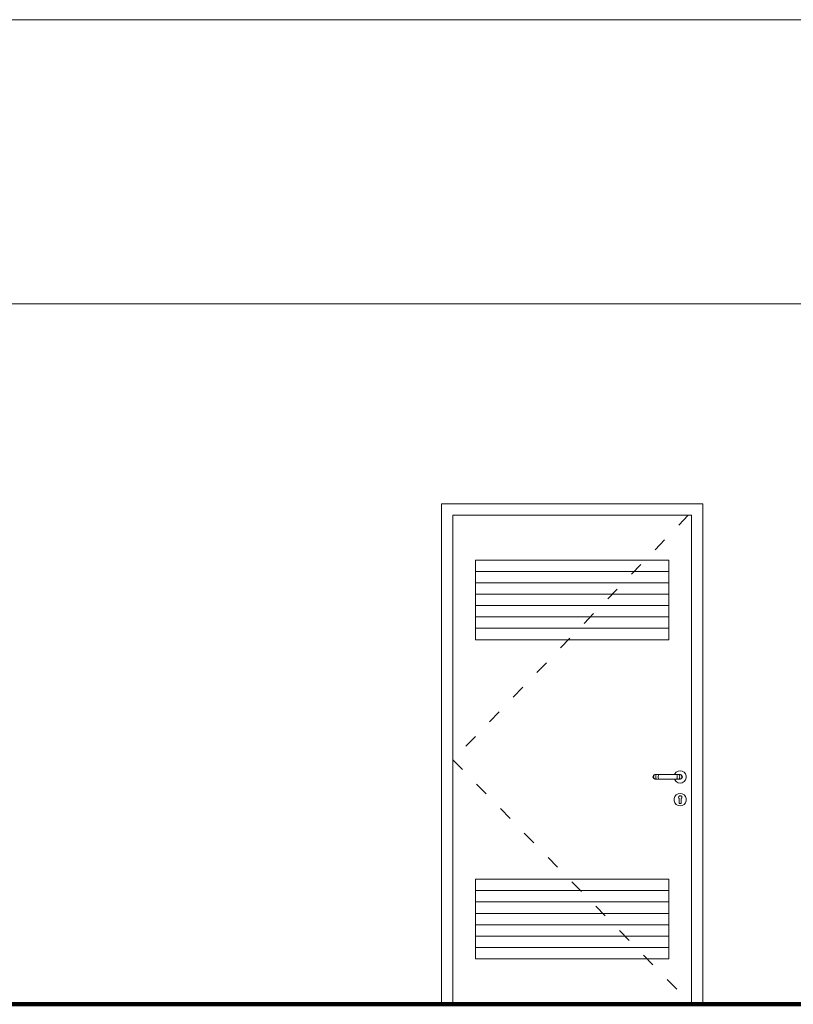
# Model space of a CAD drawing. Header units: millimetres. Extents: x 98865 to 469195, y -12752 to 43452.
# Tile 75 of 98: x 330890 to 334293, y -9900 to -5570. Entities that reach past the tile are written whole.
import ezdxf

# ---------------------------------------------------------------- set-up
doc = ezdxf.new("R2010")
doc.units = ezdxf.units.MM
doc.header["$LTSCALE"] = 0.05
doc.linetypes.add('ACAD_ISO03W100', pattern=[30, 12, -18])
doc.layers.get('0').update_dxf_attribs({"lineweight": 0})
doc.layers.add('013 Door & Window', color=7, linetype='Continuous', lineweight=9)
doc.layers.add('CMP door mark', color=1, linetype='Continuous', lineweight=0)

msp = doc.modelspace()

# ---------------------------------------------------------------- linework, layer by layer
at = {"lineweight": 100}
msp.add_line((124014.4, -9899.9), (467117.4, -9899.9), dxfattribs=at)
at = {"color": 7, "lineweight": 0}
for points in [[(156447.9, -5570), (436414.4, -5570)], [(156447.9, -6820), (436364.4, -6820)]]:
    msp.add_lwpolyline(points, dxfattribs=at)
at = {"lineweight": 0}
msp.add_lwpolyline([(354968.4, -9899.9), (299823.4, -9899.9)], dxfattribs=at)
at = {"layer": '013 Door & Window', "color": 7, "lineweight": 13}
for p, q in [((332745.1, -7699.5, 9.7), (332745.1, -9899.9, 9.7)), ((333895.1, -7699.5, 9.7), (332745.1, -7699.5, 9.7)), ((332795.1, -7749.5, 9.7), (333845.1, -7749.5, 9.7)), ((333845.1, -7749.5, 9.7), (333845.1, -9899.9, 9.7))]:
    msp.add_line(p, q, dxfattribs=at)
at = {"layer": '013 Door & Window', "color": 7, "linetype": 'Continuous', "lineweight": 13}
for p, q in [((333895.1, -9899.9, 9.7), (333895.1, -7699.5, 9.7)), ((332795.1, -9899.9, 9.7), (332795.1, -7749.5, 9.7)), ((333895.1, -9899.9, 9.7), (332745.1, -9899.9, 9.7))]:
    msp.add_line(p, q, dxfattribs=at)
at = {"layer": '013 Door & Window', "color": 8}
for p, q in [((333745.1, -7996.4, 9.7), (332895.1, -7996.4, 9.7)), ((333745.1, -8046.4, 9.7), (332895.1, -8046.4, 9.7)), ((333745.1, -8096.4, 9.7), (332895.1, -8096.4, 9.7)), ((333745.1, -8146.4, 9.7), (332895.1, -8146.4, 9.7)), ((333745.1, -8196.4, 9.7), (332895.1, -8196.4, 9.7)), ((333745.1, -8246.4, 9.7), (332895.1, -8246.4, 9.7)), ((333745.1, -9399.9, 9.7), (332895.1, -9399.9, 9.7)), ((333745.1, -9449.9, 9.7), (332895.1, -9449.9, 9.7)), ((333745.1, -9499.9, 9.7), (332895.1, -9499.9, 9.7)), ((333745.1, -9549.9, 9.7), (332895.1, -9549.9, 9.7)), ((333745.1, -9599.9, 9.7), (332895.1, -9599.9, 9.7)), ((333745.1, -9649.9, 9.7), (332895.1, -9649.9, 9.7))]:
    msp.add_line(p, q, dxfattribs=at)
at = {"layer": '013 Door & Window', "color": 7, "lineweight": 0}
for p, q in [((333785.9, -8874.5, 9.7), (333777.8, -8879.2, 9.7)), ((333795.1, -8872.9, 9.7), (333785.9, -8874.5, 9.7)), ((333804.4, -8874.5, 9.7), (333795.1, -8872.9, 9.7)), ((333812.5, -8879.2, 9.7), (333804.4, -8874.5, 9.7)), ((333675.8, -8896.5, 9.7), (333675.1, -8899.9, 9.7)), ((333675.1, -8899.9, 9.7), (333675.8, -8903.3, 9.7)), ((333677.5, -8893.5, 9.7), (333675.8, -8896.5, 9.7)), ((333675.8, -8903.3, 9.7), (333677.5, -8906.3, 9.7)), ((333680.1, -8891.2, 9.7), (333677.5, -8893.5, 9.7)), ((333677.5, -8906.3, 9.7), (333680.1, -8908.5, 9.7)), ((333678.2, -8899.9, 9.7), (333678.7, -8896.5, 9.7)), ((333678.7, -8896.5, 9.7), (333678.2, -8899.9, 9.7)), ((333678.7, -8903.3, 9.7), (333678.2, -8899.9, 9.7)), ((333678.2, -8899.9, 9.7), (333678.7, -8903.3, 9.7)), ((333678.7, -8896.5, 9.7), (333680.3, -8893.5, 9.7)), ((333680.3, -8893.5, 9.7), (333678.7, -8896.5, 9.7)), ((333680.3, -8906.3, 9.7), (333678.7, -8903.3, 9.7)), ((333678.7, -8903.3, 9.7), (333680.3, -8906.3, 9.7)), ((333683.4, -8890, 9.7), (333680.1, -8891.2, 9.7)), ((333680.1, -8908.5, 9.7), (333683.4, -8909.7, 9.7)), ((333680.3, -8893.5, 9.7), (333682.7, -8891.2, 9.7)), ((333682.7, -8891.2, 9.7), (333680.3, -8893.5, 9.7)), ((333682.7, -8908.5, 9.7), (333680.3, -8906.3, 9.7)), ((333680.3, -8906.3, 9.7), (333682.7, -8908.5, 9.7)), ((333682.7, -8891.2, 9.7), (333685.6, -8890, 9.7)), ((333685.6, -8890, 9.7), (333682.7, -8891.2, 9.7)), ((333685.6, -8909.7, 9.7), (333682.7, -8908.5, 9.7)), ((333682.7, -8908.5, 9.7), (333685.6, -8909.7, 9.7)), ((333685.6, -8890, 9.7), (333683.4, -8890, 9.7)), ((333683.4, -8909.7, 9.7), (333685.6, -8909.7, 9.7)), ((333691.7, -8890, 9.7), (333685.6, -8890, 9.7)), ((333685.6, -8909.7, 9.7), (333691.7, -8909.7, 9.7)), ((333687.5, -8899.9, 9.7), (333687.8, -8896.5, 9.7)), ((333687.8, -8896.5, 9.7), (333687.5, -8899.9, 9.7)), ((333687.8, -8903.3, 9.7), (333687.5, -8899.9, 9.7)), ((333687.5, -8899.9, 9.7), (333687.8, -8903.3, 9.7)), ((333687.8, -8896.5, 9.7), (333688.7, -8893.5, 9.7)), ((333688.7, -8893.5, 9.7), (333687.8, -8896.5, 9.7)), ((333688.7, -8906.3, 9.7), (333687.8, -8903.3, 9.7)), ((333687.8, -8903.3, 9.7), (333688.7, -8906.3, 9.7)), ((333688.7, -8893.5, 9.7), (333690.1, -8891.2, 9.7)), ((333690.1, -8891.2, 9.7), (333688.7, -8893.5, 9.7)), ((333690.1, -8908.5, 9.7), (333688.7, -8906.3, 9.7)), ((333688.7, -8906.3, 9.7), (333690.1, -8908.5, 9.7)), ((333690.1, -8891.2, 9.7), (333691.7, -8890, 9.7)), ((333691.7, -8890, 9.7), (333690.1, -8891.2, 9.7)), ((333691.7, -8909.7, 9.7), (333690.1, -8908.5, 9.7)), ((333690.1, -8908.5, 9.7), (333691.7, -8909.7, 9.7)), ((333699.9, -8890, 9.7), (333691.7, -8890, 9.7)), ((333691.7, -8909.7, 9.7), (333699.9, -8909.7, 9.7)), ((333698.8, -8899.9, 9.7), (333698.9, -8896.5, 9.7)), ((333698.9, -8896.5, 9.7), (333698.8, -8899.9, 9.7)), ((333698.9, -8903.3, 9.7), (333698.8, -8899.9, 9.7)), ((333698.8, -8899.9, 9.7), (333698.9, -8903.3, 9.7)), ((333698.9, -8896.5, 9.7), (333699.1, -8893.5, 9.7)), ((333699.1, -8893.5, 9.7), (333698.9, -8896.5, 9.7)), ((333699.1, -8906.3, 9.7), (333698.9, -8903.3, 9.7)), ((333698.9, -8903.3, 9.7), (333699.1, -8906.3, 9.7)), ((333699.1, -8893.5, 9.7), (333699.5, -8891.2, 9.7)), ((333699.5, -8891.2, 9.7), (333699.1, -8893.5, 9.7)), ((333699.5, -8908.5, 9.7), (333699.1, -8906.3, 9.7)), ((333699.1, -8906.3, 9.7), (333699.5, -8908.5, 9.7)), ((333699.5, -8891.2, 9.7), (333699.9, -8890, 9.7)), ((333699.9, -8890, 9.7), (333699.5, -8891.2, 9.7)), ((333699.9, -8909.7, 9.7), (333699.5, -8908.5, 9.7)), ((333699.5, -8908.5, 9.7), (333699.9, -8909.7, 9.7)), ((333780.4, -8890, 9.7), (333699.9, -8890, 9.7)), ((333699.9, -8909.7, 9.7), (333780.4, -8909.7, 9.7)), ((333771.8, -8886.4, 9.7), (333770.4, -8890, 9.7)), ((333770.4, -8890, 9.7), (333796.9, -8890, 9.7)), ((333796.9, -8909.7, 9.7), (333770.4, -8909.7, 9.7)), ((333770.4, -8909.7, 9.7), (333771.8, -8913.4, 9.7)), ((333777.8, -8879.2, 9.7), (333771.8, -8886.4, 9.7)), ((333771.8, -8913.4, 9.7), (333777.8, -8920.6, 9.7)), ((333788.5, -8890, 9.7), (333780.4, -8890, 9.7)), ((333780.4, -8890, 9.7), (333780.8, -8891.2, 9.7)), ((333780.8, -8891.2, 9.7), (333780.4, -8890, 9.7)), ((333780.8, -8908.5, 9.7), (333780.4, -8909.7, 9.7)), ((333780.4, -8909.7, 9.7), (333780.8, -8908.5, 9.7)), ((333780.4, -8909.7, 9.7), (333788.5, -8909.7, 9.7)), ((333780.8, -8891.2, 9.7), (333781.2, -8893.5, 9.7)), ((333781.2, -8893.5, 9.7), (333780.8, -8891.2, 9.7)), ((333781.2, -8906.3, 9.7), (333780.8, -8908.5, 9.7)), ((333780.8, -8908.5, 9.7), (333781.2, -8906.3, 9.7)), ((333781.2, -8893.5, 9.7), (333781.4, -8896.5, 9.7)), ((333781.4, -8896.5, 9.7), (333781.2, -8893.5, 9.7)), ((333781.4, -8903.3, 9.7), (333781.2, -8906.3, 9.7)), ((333781.2, -8906.3, 9.7), (333781.4, -8903.3, 9.7)), ((333781.4, -8896.5, 9.7), (333781.5, -8899.9, 9.7)), ((333781.5, -8899.9, 9.7), (333781.4, -8896.5, 9.7)), ((333781.5, -8899.9, 9.7), (333781.4, -8903.3, 9.7)), ((333781.4, -8903.3, 9.7), (333781.5, -8899.9, 9.7)), ((333794.7, -8890, 9.7), (333788.5, -8890, 9.7)), ((333788.5, -8890, 9.7), (333790.2, -8891.2, 9.7)), ((333790.2, -8891.2, 9.7), (333788.5, -8890, 9.7)), ((333790.2, -8908.5, 9.7), (333788.5, -8909.7, 9.7)), ((333788.5, -8909.7, 9.7), (333790.2, -8908.5, 9.7)), ((333788.5, -8909.7, 9.7), (333794.7, -8909.7, 9.7)), ((333790.2, -8891.2, 9.7), (333791.6, -8893.5, 9.7)), ((333791.6, -8893.5, 9.7), (333790.2, -8891.2, 9.7)), ((333791.6, -8906.3, 9.7), (333790.2, -8908.5, 9.7)), ((333790.2, -8908.5, 9.7), (333791.6, -8906.3, 9.7)), ((333791.6, -8893.5, 9.7), (333792.5, -8896.5, 9.7)), ((333792.5, -8896.5, 9.7), (333791.6, -8893.5, 9.7)), ((333792.5, -8903.3, 9.7), (333791.6, -8906.3, 9.7)), ((333791.6, -8906.3, 9.7), (333792.5, -8903.3, 9.7)), ((333792.5, -8896.5, 9.7), (333792.8, -8899.9, 9.7)), ((333792.8, -8899.9, 9.7), (333792.5, -8896.5, 9.7)), ((333792.8, -8899.9, 9.7), (333792.5, -8903.3, 9.7)), ((333792.5, -8903.3, 9.7), (333792.8, -8899.9, 9.7)), ((333796.9, -8890, 9.7), (333794.7, -8890, 9.7)), ((333794.7, -8890, 9.7), (333797.6, -8891.2, 9.7)), ((333797.6, -8891.2, 9.7), (333794.7, -8890, 9.7)), ((333797.6, -8908.5, 9.7), (333794.7, -8909.7, 9.7)), ((333794.7, -8909.7, 9.7), (333797.6, -8908.5, 9.7)), ((333794.7, -8909.7, 9.7), (333796.9, -8909.7, 9.7)), ((333796.9, -8890, 9.7), (333800.1, -8891.2, 9.7)), ((333800.1, -8891.2, 9.7), (333796.9, -8890, 9.7)), ((333800.1, -8908.5, 9.7), (333796.9, -8909.7, 9.7)), ((333796.9, -8909.7, 9.7), (333800.1, -8908.5, 9.7)), ((333797.6, -8891.2, 9.7), (333800, -8893.5, 9.7)), ((333800, -8893.5, 9.7), (333797.6, -8891.2, 9.7)), ((333800, -8906.3, 9.7), (333797.6, -8908.5, 9.7)), ((333797.6, -8908.5, 9.7), (333800, -8906.3, 9.7)), ((333800, -8893.5, 9.7), (333801.6, -8896.5, 9.7)), ((333801.6, -8896.5, 9.7), (333800, -8893.5, 9.7)), ((333801.6, -8903.3, 9.7), (333800, -8906.3, 9.7)), ((333800, -8906.3, 9.7), (333801.6, -8903.3, 9.7)), ((333800.1, -8891.2, 9.7), (333802.8, -8893.5, 9.7)), ((333802.8, -8893.5, 9.7), (333800.1, -8891.2, 9.7)), ((333802.8, -8906.3, 9.7), (333800.1, -8908.5, 9.7)), ((333800.1, -8908.5, 9.7), (333802.8, -8906.3, 9.7)), ((333801.6, -8896.5, 9.7), (333802.1, -8899.9, 9.7)), ((333802.1, -8899.9, 9.7), (333801.6, -8896.5, 9.7)), ((333802.1, -8899.9, 9.7), (333801.6, -8903.3, 9.7)), ((333801.6, -8903.3, 9.7), (333802.1, -8899.9, 9.7)), ((333802.8, -8893.5, 9.7), (333804.5, -8896.5, 9.7)), ((333804.5, -8896.5, 9.7), (333802.8, -8893.5, 9.7)), ((333804.5, -8903.3, 9.7), (333802.8, -8906.3, 9.7)), ((333802.8, -8906.3, 9.7), (333804.5, -8903.3, 9.7)), ((333804.5, -8896.5, 9.7), (333805.1, -8899.9, 9.7)), ((333805.1, -8899.9, 9.7), (333804.5, -8896.5, 9.7)), ((333805.1, -8899.9, 9.7), (333804.5, -8903.3, 9.7)), ((333804.5, -8903.3, 9.7), (333805.1, -8899.9, 9.7)), ((333818.5, -8886.4, 9.7), (333812.5, -8879.2, 9.7)), ((333812.5, -8920.6, 9.7), (333818.5, -8913.4, 9.7)), ((333821.7, -8895.2, 9.7), (333818.5, -8886.4, 9.7)), ((333818.5, -8913.4, 9.7), (333821.7, -8904.6, 9.7)), ((333821.7, -8904.6, 9.7), (333821.7, -8895.2, 9.7)), ((333777.8, -8920.6, 9.7), (333785.9, -8925.3, 9.7)), ((333785.9, -8925.3, 9.7), (333795.1, -8926.9, 9.7)), ((333795.1, -8926.9, 9.7), (333804.4, -8925.3, 9.7)), ((333804.4, -8925.3, 9.7), (333812.5, -8920.6, 9.7)), ((333771.8, -8986.4, 9.7), (333768.6, -8995.2, 9.7)), ((333768.7, -8995.2, 9.7), (333768.6, -8995.2, 9.7)), ((333768.6, -8995.2, 9.7), (333768.6, -9004.6, 9.7)), ((333768.6, -8995.2, 9.7), (333768.7, -8995.2, 9.7)), ((333768.7, -9004.6, 9.7), (333768.6, -9004.6, 9.7)), ((333768.6, -9004.6, 9.7), (333771.8, -9013.4, 9.7)), ((333768.6, -9004.6, 9.7), (333768.7, -9004.6, 9.7)), ((333768.7, -8995.2, 9.7), (333771.9, -8986.4, 9.7)), ((333771.9, -8986.4, 9.7), (333768.7, -8995.2, 9.7)), ((333768.7, -9004.6, 9.7), (333768.7, -8995.2, 9.7)), ((333768.7, -8995.2, 9.7), (333768.7, -9004.6, 9.7)), ((333771.9, -9013.3, 9.7), (333768.7, -9004.6, 9.7)), ((333768.7, -9004.6, 9.7), (333771.9, -9013.3, 9.7)), ((333777.8, -8979.2, 9.7), (333771.8, -8986.4, 9.7)), ((333771.9, -8986.4, 9.7), (333771.8, -8986.4, 9.7)), ((333771.8, -8986.4, 9.7), (333771.9, -8986.4, 9.7)), ((333771.9, -8986.4, 9.7), (333777.9, -8979.3, 9.7)), ((333777.9, -8979.3, 9.7), (333771.9, -8986.4, 9.7)), ((333785.9, -8974.5, 9.7), (333777.8, -8979.2, 9.7)), ((333777.9, -8979.3, 9.7), (333777.8, -8979.2, 9.7)), ((333777.8, -8979.2, 9.7), (333777.9, -8979.3, 9.7)), ((333777.9, -8979.3, 9.7), (333785.9, -8974.6, 9.7)), ((333785.9, -8974.6, 9.7), (333777.9, -8979.3, 9.7)), ((333795.1, -8972.9, 9.7), (333785.9, -8974.5, 9.7)), ((333785.9, -8974.6, 9.7), (333795.1, -8973, 9.7)), ((333795.1, -8973, 9.7), (333785.9, -8974.6, 9.7)), ((333785.9, -8974.5, 9.7), (333785.9, -8974.6, 9.7)), ((333785.9, -8974.6, 9.7), (333785.9, -8974.5, 9.7)), ((333787.8, -8988.5, 9.7), (333788.7, -8986.1, 9.7)), ((333788.7, -8986.1, 9.7), (333787.8, -8988.5, 9.7)), ((333787.8, -8991, 9.7), (333787.8, -8988.5, 9.7)), ((333787.8, -8988.5, 9.7), (333787.8, -8991, 9.7)), ((333787.8, -8991.1, 9.7), (333787.8, -8991, 9.7)), ((333787.8, -8991, 9.7), (333788.6, -8993.5, 9.7)), ((333788.6, -8993.5, 9.7), (333787.8, -8991.1, 9.7)), ((333790.1, -8995.5, 9.7), (333788.6, -8993.5, 9.7)), ((333788.6, -8993.5, 9.7), (333790.1, -8995.5, 9.7)), ((333790.4, -8984.2, 9.7), (333788.7, -8986.1, 9.7)), ((333788.7, -8986.1, 9.7), (333789.7, -8985, 9.7)), ((333789.7, -8985, 9.7), (333790.4, -8984.2, 9.7)), ((333790.1, -8997, 9.7), (333790.1, -8995.5, 9.7)), ((333790.1, -8995.5, 9.7), (333790.1, -9012.4, 9.7)), ((333790.1, -8999, 9.7), (333790.1, -8997, 9.7)), ((333790.1, -9000.8, 9.7), (333790.1, -8999, 9.7)), ((333790.1, -9002.8, 9.7), (333790.1, -9000.8, 9.7)), ((333790.1, -9005.8, 9.7), (333790.1, -9002.8, 9.7)), ((333790.1, -9012.4, 9.7), (333790.1, -9005.8, 9.7)), ((333790.4, -8984.2, 9.7), (333792.6, -8982.9, 9.7)), ((333792.6, -8982.9, 9.7), (333790.4, -8984.2, 9.7)), ((333792.6, -8982.9, 9.7), (333795.1, -8982.5, 9.7)), ((333795.1, -8982.5, 9.7), (333792.6, -8982.9, 9.7)), ((333795.1, -8973, 9.7), (333795.1, -8972.9, 9.7)), ((333795.1, -8972.9, 9.7), (333795.1, -8973, 9.7)), ((333804.4, -8974.5, 9.7), (333795.1, -8972.9, 9.7)), ((333804.3, -8974.6, 9.7), (333795.1, -8973, 9.7)), ((333795.1, -8973, 9.7), (333804.3, -8974.6, 9.7)), ((333795.1, -8982.5, 9.7), (333797.7, -8982.9, 9.7)), ((333797.7, -8982.9, 9.7), (333795.1, -8982.5, 9.7)), ((333797.7, -8982.9, 9.7), (333799.9, -8984.2, 9.7)), ((333799.9, -8984.2, 9.7), (333797.7, -8982.9, 9.7)), ((333799.9, -8984.2, 9.7), (333800.6, -8985, 9.7)), ((333800.6, -8985, 9.7), (333799.9, -8984.2, 9.7)), ((333801.7, -8993.5, 9.7), (333800.1, -8995.5, 9.7)), ((333800.1, -8995.5, 9.7), (333801.7, -8993.5, 9.7)), ((333800.1, -8995.5, 9.7), (333800.1, -8997, 9.7)), ((333800.1, -9012.4, 9.7), (333800.1, -8995.5, 9.7)), ((333800.1, -8997, 9.7), (333800.1, -8999, 9.7)), ((333800.1, -8999, 9.7), (333800.1, -9000.8, 9.7)), ((333800.1, -9000.8, 9.7), (333800.1, -9002.8, 9.7)), ((333800.1, -9002.8, 9.7), (333800.1, -9005.8, 9.7)), ((333800.1, -9005.8, 9.7), (333800.1, -9012.4, 9.7)), ((333800.6, -8985, 9.7), (333801.6, -8986.1, 9.7)), ((333801.6, -8986.1, 9.7), (333800.6, -8985, 9.7)), ((333801.6, -8986.1, 9.7), (333802.5, -8988.5, 9.7)), ((333802.5, -8988.5, 9.7), (333801.6, -8986.1, 9.7)), ((333802.5, -8991.1, 9.7), (333801.7, -8993.5, 9.7)), ((333801.7, -8993.5, 9.7), (333802.5, -8991.1, 9.7)), ((333802.5, -8988.5, 9.7), (333802.5, -8991, 9.7)), ((333802.5, -8991, 9.7), (333802.5, -8988.5, 9.7)), ((333802.5, -8991, 9.7), (333802.5, -8991.1, 9.7)), ((333802.5, -8991.1, 9.7), (333802.5, -8991, 9.7)), ((333804.4, -8974.5, 9.7), (333804.3, -8974.6, 9.7)), ((333804.3, -8974.6, 9.7), (333804.4, -8974.5, 9.7)), ((333804.3, -8974.6, 9.7), (333812.4, -8979.3, 9.7)), ((333812.4, -8979.3, 9.7), (333804.3, -8974.6, 9.7)), ((333812.5, -8979.2, 9.7), (333804.4, -8974.5, 9.7)), ((333812.5, -8979.2, 9.7), (333812.4, -8979.3, 9.7)), ((333812.4, -8979.3, 9.7), (333812.5, -8979.2, 9.7)), ((333812.4, -8979.3, 9.7), (333818.4, -8986.4, 9.7)), ((333818.4, -8986.4, 9.7), (333812.4, -8979.3, 9.7)), ((333818.5, -8986.4, 9.7), (333812.5, -8979.2, 9.7)), ((333818.5, -8986.4, 9.7), (333818.4, -8986.4, 9.7)), ((333818.4, -8986.4, 9.7), (333821.6, -8995.2, 9.7)), ((333818.4, -8986.4, 9.7), (333818.5, -8986.4, 9.7)), ((333821.6, -8995.2, 9.7), (333818.4, -8986.4, 9.7)), ((333821.6, -9004.6, 9.7), (333818.4, -9013.3, 9.7)), ((333818.4, -9013.3, 9.7), (333821.6, -9004.6, 9.7)), ((333821.7, -8995.2, 9.7), (333818.5, -8986.4, 9.7)), ((333818.5, -9013.4, 9.7), (333821.7, -9004.6, 9.7)), ((333821.6, -8995.2, 9.7), (333821.7, -8995.2, 9.7)), ((333821.7, -8995.2, 9.7), (333821.6, -8995.2, 9.7)), ((333821.6, -8995.2, 9.7), (333821.6, -9004.6, 9.7)), ((333821.6, -9004.6, 9.7), (333821.6, -8995.2, 9.7)), ((333821.6, -9004.6, 9.7), (333821.7, -9004.6, 9.7)), ((333821.7, -9004.6, 9.7), (333821.6, -9004.6, 9.7)), ((333821.7, -9004.6, 9.7), (333821.7, -8995.2, 9.7)), ((333771.8, -9013.4, 9.7), (333771.9, -9013.3, 9.7)), ((333771.9, -9013.3, 9.7), (333771.8, -9013.4, 9.7)), ((333771.8, -9013.4, 9.7), (333777.8, -9020.6, 9.7)), ((333771.9, -9013.3, 9.7), (333777.9, -9020.5, 9.7)), ((333777.9, -9020.5, 9.7), (333771.9, -9013.3, 9.7)), ((333777.9, -9020.5, 9.7), (333777.8, -9020.6, 9.7)), ((333777.8, -9020.6, 9.7), (333777.9, -9020.5, 9.7)), ((333777.8, -9020.6, 9.7), (333785.9, -9025.3, 9.7)), ((333777.9, -9020.5, 9.7), (333785.9, -9025.2, 9.7)), ((333785.9, -9025.2, 9.7), (333777.9, -9020.5, 9.7)), ((333795.1, -9026.8, 9.7), (333785.9, -9025.2, 9.7)), ((333785.9, -9025.2, 9.7), (333785.9, -9025.3, 9.7)), ((333785.9, -9025.2, 9.7), (333795.1, -9026.8, 9.7)), ((333785.9, -9025.3, 9.7), (333785.9, -9025.2, 9.7)), ((333785.9, -9025.3, 9.7), (333795.1, -9026.9, 9.7)), ((333790.3, -9013.2, 9.7), (333790.1, -9012.4, 9.7)), ((333790.1, -9012.4, 9.7), (333790.4, -9014.1, 9.7)), ((333790.4, -9014.1, 9.7), (333790.3, -9013.2, 9.7)), ((333791.3, -9015.6, 9.7), (333790.4, -9014.1, 9.7)), ((333790.4, -9014.1, 9.7), (333791.3, -9015.6, 9.7)), ((333792.6, -9016.7, 9.7), (333791.3, -9015.6, 9.7)), ((333791.3, -9015.6, 9.7), (333792.6, -9016.7, 9.7)), ((333794.3, -9017.3, 9.7), (333792.6, -9016.7, 9.7)), ((333792.6, -9016.7, 9.7), (333794.3, -9017.3, 9.7)), ((333795.1, -9017.3, 9.7), (333794.3, -9017.3, 9.7)), ((333794.3, -9017.3, 9.7), (333796, -9017.3, 9.7)), ((333796, -9017.3, 9.7), (333795.1, -9017.3, 9.7)), ((333804.3, -9025.2, 9.7), (333795.1, -9026.8, 9.7)), ((333795.1, -9026.8, 9.7), (333804.3, -9025.2, 9.7)), ((333795.1, -9026.9, 9.7), (333804.4, -9025.3, 9.7)), ((333795.1, -9026.8, 9.7), (333795.1, -9026.9, 9.7)), ((333795.1, -9026.9, 9.7), (333795.1, -9026.8, 9.7)), ((333797.6, -9016.7, 9.7), (333796, -9017.3, 9.7)), ((333796, -9017.3, 9.7), (333797.6, -9016.7, 9.7)), ((333799, -9015.6, 9.7), (333797.6, -9016.7, 9.7)), ((333797.6, -9016.7, 9.7), (333799, -9015.6, 9.7)), ((333799.8, -9014.1, 9.7), (333799, -9015.6, 9.7)), ((333799, -9015.6, 9.7), (333799.8, -9014.1, 9.7)), ((333799.8, -9014.1, 9.7), (333800.1, -9012.4, 9.7)), ((333800, -9013.2, 9.7), (333799.8, -9014.1, 9.7)), ((333800.1, -9012.4, 9.7), (333800, -9013.2, 9.7)), ((333812.4, -9020.5, 9.7), (333804.3, -9025.2, 9.7)), ((333804.3, -9025.2, 9.7), (333812.4, -9020.5, 9.7)), ((333804.3, -9025.2, 9.7), (333804.4, -9025.3, 9.7)), ((333804.4, -9025.3, 9.7), (333804.3, -9025.2, 9.7)), ((333804.4, -9025.3, 9.7), (333812.5, -9020.6, 9.7)), ((333818.4, -9013.3, 9.7), (333812.4, -9020.5, 9.7)), ((333812.4, -9020.5, 9.7), (333818.4, -9013.3, 9.7)), ((333812.4, -9020.5, 9.7), (333812.5, -9020.6, 9.7)), ((333812.5, -9020.6, 9.7), (333812.4, -9020.5, 9.7)), ((333812.5, -9020.6, 9.7), (333818.5, -9013.4, 9.7)), ((333818.4, -9013.3, 9.7), (333818.5, -9013.4, 9.7)), ((333818.5, -9013.4, 9.7), (333818.4, -9013.3, 9.7))]:
    msp.add_line(p, q, dxfattribs=at)
at = {"layer": '013 Door & Window', "color": 7, "linetype": 'Continuous', "lineweight": 0}
for p, q in [((333777.8, -8879.2, 9.7), (333785.9, -8874.5, 9.7)), ((333785.9, -8874.5, 9.7), (333795.1, -8872.9, 9.7)), ((333795.1, -8872.9, 9.7), (333804.4, -8874.5, 9.7)), ((333804.4, -8874.5, 9.7), (333812.5, -8879.2, 9.7)), ((333675.8, -8896.5, 9.7), (333675.1, -8899.9, 9.7)), ((333675.1, -8899.9, 9.7), (333675.8, -8903.3, 9.7)), ((333677.5, -8893.5, 9.7), (333675.8, -8896.5, 9.7)), ((333675.8, -8903.3, 9.7), (333677.5, -8906.3, 9.7)), ((333680.1, -8891.2, 9.7), (333677.5, -8893.5, 9.7)), ((333677.5, -8906.3, 9.7), (333680.1, -8908.5, 9.7)), ((333678.7, -8896.5, 9.7), (333678.2, -8899.9, 9.7)), ((333678.2, -8899.9, 9.7), (333678.7, -8903.3, 9.7)), ((333680.3, -8893.5, 9.7), (333678.7, -8896.5, 9.7)), ((333678.7, -8903.3, 9.7), (333680.3, -8906.3, 9.7)), ((333683.4, -8890, 9.7), (333680.1, -8891.2, 9.7)), ((333680.1, -8908.5, 9.7), (333683.4, -8909.7, 9.7)), ((333682.7, -8891.2, 9.7), (333680.3, -8893.5, 9.7)), ((333680.3, -8906.3, 9.7), (333682.7, -8908.5, 9.7)), ((333685.6, -8890, 9.7), (333683.4, -8890, 9.7)), ((333685.6, -8909.7, 9.7), (333683.4, -8909.7, 9.7)), ((333691.7, -8890, 9.7), (333685.6, -8890, 9.7)), ((333691.7, -8909.7, 9.7), (333685.6, -8909.7, 9.7)), ((333687.8, -8896.5, 9.7), (333687.5, -8899.9, 9.7)), ((333687.5, -8899.9, 9.7), (333687.8, -8903.3, 9.7)), ((333688.7, -8893.5, 9.7), (333687.8, -8896.5, 9.7)), ((333687.8, -8903.3, 9.7), (333688.7, -8906.3, 9.7)), ((333690.1, -8891.2, 9.7), (333688.7, -8893.5, 9.7)), ((333688.7, -8906.3, 9.7), (333690.1, -8908.5, 9.7)), ((333699.9, -8890, 9.7), (333691.7, -8890, 9.7)), ((333699.9, -8909.7, 9.7), (333691.7, -8909.7, 9.7)), ((333780.4, -8890, 9.7), (333699.9, -8890, 9.7)), ((333780.4, -8909.7, 9.7), (333699.9, -8909.7, 9.7)), ((333770.4, -8890, 9.7), (333771.8, -8886.4, 9.7)), ((333771.8, -8913.4, 9.7), (333770.4, -8909.7, 9.7)), ((333771.8, -8886.4, 9.7), (333777.8, -8879.2, 9.7)), ((333777.8, -8920.6, 9.7), (333771.8, -8913.4, 9.7)), ((333788.5, -8890, 9.7), (333780.4, -8890, 9.7)), ((333788.5, -8909.7, 9.7), (333780.4, -8909.7, 9.7)), ((333794.7, -8890, 9.7), (333788.5, -8890, 9.7)), ((333794.7, -8909.7, 9.7), (333788.5, -8909.7, 9.7)), ((333790.2, -8891.2, 9.7), (333791.6, -8893.5, 9.7)), ((333791.6, -8906.3, 9.7), (333790.2, -8908.5, 9.7)), ((333791.6, -8893.5, 9.7), (333792.5, -8896.5, 9.7)), ((333792.5, -8903.3, 9.7), (333791.6, -8906.3, 9.7)), ((333792.5, -8896.5, 9.7), (333792.8, -8899.9, 9.7)), ((333792.8, -8899.9, 9.7), (333792.5, -8903.3, 9.7)), ((333796.9, -8890, 9.7), (333794.7, -8890, 9.7)), ((333796.9, -8909.7, 9.7), (333794.7, -8909.7, 9.7)), ((333796.9, -8890, 9.7), (333800.1, -8891.2, 9.7)), ((333800.1, -8908.5, 9.7), (333796.9, -8909.7, 9.7)), ((333797.6, -8891.2, 9.7), (333800, -8893.5, 9.7)), ((333800, -8906.3, 9.7), (333797.6, -8908.5, 9.7)), ((333800, -8893.5, 9.7), (333801.6, -8896.5, 9.7)), ((333801.6, -8903.3, 9.7), (333800, -8906.3, 9.7)), ((333800.1, -8891.2, 9.7), (333802.8, -8893.5, 9.7)), ((333802.8, -8906.3, 9.7), (333800.1, -8908.5, 9.7)), ((333801.6, -8896.5, 9.7), (333802.1, -8899.9, 9.7)), ((333802.1, -8899.9, 9.7), (333801.6, -8903.3, 9.7)), ((333802.8, -8893.5, 9.7), (333804.5, -8896.5, 9.7)), ((333804.5, -8903.3, 9.7), (333802.8, -8906.3, 9.7)), ((333804.5, -8896.5, 9.7), (333805.1, -8899.9, 9.7)), ((333805.1, -8899.9, 9.7), (333804.5, -8903.3, 9.7)), ((333812.5, -8879.2, 9.7), (333818.5, -8886.4, 9.7)), ((333818.5, -8913.4, 9.7), (333812.5, -8920.6, 9.7)), ((333818.5, -8886.4, 9.7), (333821.7, -8895.2, 9.7)), ((333821.7, -8904.6, 9.7), (333818.5, -8913.4, 9.7)), ((333821.7, -8895.2, 9.7), (333821.7, -8904.6, 9.7)), ((333785.9, -8925.3, 9.7), (333777.8, -8920.6, 9.7)), ((333795.1, -8926.9, 9.7), (333785.9, -8925.3, 9.7)), ((333804.4, -8925.3, 9.7), (333795.1, -8926.9, 9.7)), ((333812.5, -8920.6, 9.7), (333804.4, -8925.3, 9.7)), ((333768.6, -8995.2, 9.7), (333771.8, -8986.4, 9.7)), ((333768.6, -9004.6, 9.7), (333768.6, -8995.2, 9.7)), ((333771.8, -9013.4, 9.7), (333768.6, -9004.6, 9.7)), ((333771.8, -8986.4, 9.7), (333777.8, -8979.2, 9.7)), ((333777.8, -8979.2, 9.7), (333785.9, -8974.5, 9.7)), ((333785.9, -8974.5, 9.7), (333795.1, -8972.9, 9.7)), ((333788.7, -8986.1, 9.7), (333787.8, -8988.5, 9.7)), ((333787.8, -8988.5, 9.7), (333787.8, -8991, 9.7)), ((333787.8, -8991, 9.7), (333787.8, -8991.1, 9.7)), ((333788.6, -8993.5, 9.7), (333787.8, -8991.1, 9.7)), ((333789.7, -8985, 9.7), (333788.7, -8986.1, 9.7)), ((333790.4, -8984.2, 9.7), (333789.7, -8985, 9.7)), ((333790.1, -8997, 9.7), (333790.1, -8995.5, 9.7)), ((333790.1, -8997, 9.7), (333790.1, -8999, 9.7)), ((333790.1, -8999, 9.7), (333790.1, -9000.8, 9.7)), ((333790.1, -9000.8, 9.7), (333790.1, -9002.8, 9.7)), ((333790.1, -9002.8, 9.7), (333790.1, -9005.8, 9.7)), ((333790.1, -9005.8, 9.7), (333790.1, -9012.4, 9.7)), ((333792.6, -8982.9, 9.7), (333790.4, -8984.2, 9.7)), ((333795.1, -8982.5, 9.7), (333792.6, -8982.9, 9.7)), ((333795.1, -8972.9, 9.7), (333804.4, -8974.5, 9.7)), ((333797.7, -8982.9, 9.7), (333795.1, -8982.5, 9.7)), ((333799.9, -8984.2, 9.7), (333797.7, -8982.9, 9.7)), ((333800.6, -8985, 9.7), (333799.9, -8984.2, 9.7)), ((333800.1, -8995.5, 9.7), (333801.7, -8993.5, 9.7)), ((333800.1, -8995.5, 9.7), (333800.1, -8997, 9.7)), ((333800.1, -8997, 9.7), (333800.1, -8999, 9.7)), ((333800.1, -8999, 9.7), (333800.1, -9000.8, 9.7)), ((333800.1, -9000.8, 9.7), (333800.1, -9002.8, 9.7)), ((333800.1, -9002.8, 9.7), (333800.1, -9005.8, 9.7)), ((333800.1, -9005.8, 9.7), (333800.1, -9012.4, 9.7)), ((333801.6, -8986.1, 9.7), (333800.6, -8985, 9.7)), ((333802.5, -8988.5, 9.7), (333801.6, -8986.1, 9.7)), ((333801.7, -8993.5, 9.7), (333802.5, -8991.1, 9.7)), ((333802.5, -8991, 9.7), (333802.5, -8988.5, 9.7)), ((333802.5, -8991, 9.7), (333802.5, -8991.1, 9.7)), ((333804.4, -8974.5, 9.7), (333812.5, -8979.2, 9.7)), ((333812.5, -8979.2, 9.7), (333818.5, -8986.4, 9.7)), ((333818.5, -8986.4, 9.7), (333821.7, -8995.2, 9.7)), ((333821.7, -9004.6, 9.7), (333818.5, -9013.4, 9.7)), ((333821.7, -8995.2, 9.7), (333821.7, -9004.6, 9.7)), ((333777.8, -9020.6, 9.7), (333771.8, -9013.4, 9.7)), ((333785.9, -9025.3, 9.7), (333777.8, -9020.6, 9.7)), ((333795.1, -9026.9, 9.7), (333785.9, -9025.3, 9.7)), ((333790.3, -9013.2, 9.7), (333790.1, -9012.4, 9.7)), ((333790.3, -9013.2, 9.7), (333790.4, -9014.1, 9.7)), ((333791.3, -9015.6, 9.7), (333790.4, -9014.1, 9.7)), ((333792.6, -9016.7, 9.7), (333791.3, -9015.6, 9.7)), ((333794.3, -9017.3, 9.7), (333792.6, -9016.7, 9.7)), ((333795.1, -9017.3, 9.7), (333794.3, -9017.3, 9.7)), ((333795.1, -9017.3, 9.7), (333796, -9017.3, 9.7)), ((333804.4, -9025.3, 9.7), (333795.1, -9026.9, 9.7)), ((333797.6, -9016.7, 9.7), (333796, -9017.3, 9.7)), ((333799, -9015.6, 9.7), (333797.6, -9016.7, 9.7)), ((333799.8, -9014.1, 9.7), (333799, -9015.6, 9.7)), ((333800, -9013.2, 9.7), (333799.8, -9014.1, 9.7)), ((333800, -9013.2, 9.7), (333800.1, -9012.4, 9.7)), ((333812.5, -9020.6, 9.7), (333804.4, -9025.3, 9.7)), ((333818.5, -9013.4, 9.7), (333812.5, -9020.6, 9.7))]:
    msp.add_line(p, q, dxfattribs=at)
at = {"layer": '013 Door & Window', "color": 8, "elevation": 9.7}
for points in [[(332895.1, -7946.4), (333745.1, -7946.4), (333745.1, -8296.4), (332895.1, -8296.4)], [(332895.1, -9349.9), (333745.1, -9349.9), (333745.1, -9699.9), (332895.1, -9699.9)]]:
    msp.add_lwpolyline(points, close=True, dxfattribs=at)
at = {"layer": 'CMP door mark', "color": 8, "linetype": 'ACAD_ISO03W100', "ltscale": 100, "elevation": 9.7}
msp.add_lwpolyline([(333830.8, -7749.5), (332795.1, -8824.7), (333845.1, -9899.9)], dxfattribs=at)

doc.saveas('drawing.dxf')
